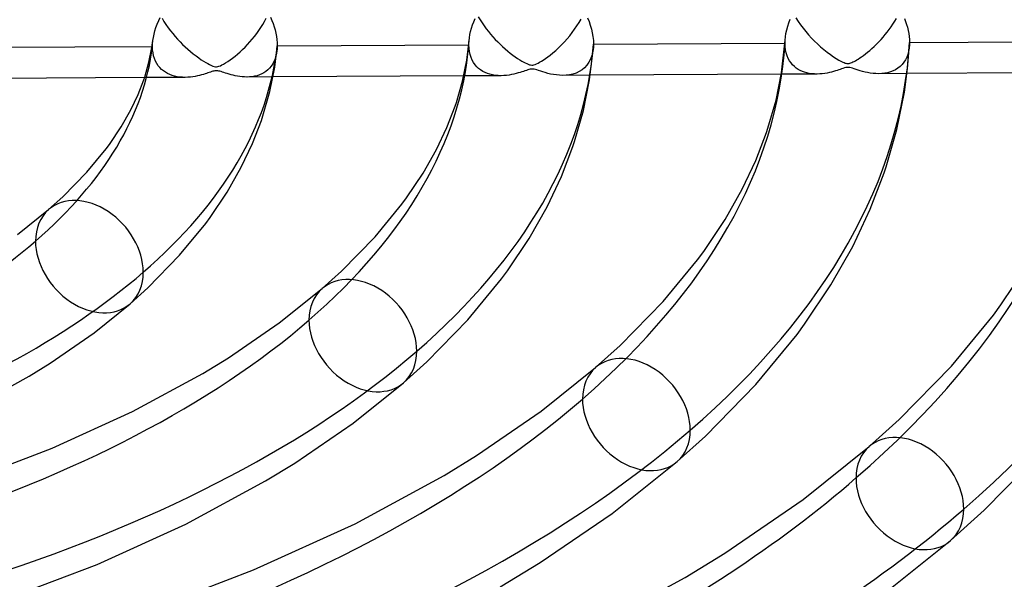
# Model space of a CAD drawing. Header units: millimetres. Extents: x -852 to 852, y -906 to 935.
# Tile 55 of 74: x 60 to 139, y 584 to 629. Entities that reach past the tile are written whole.
import ezdxf

# ---------------------------------------------------------------- set-up
doc = ezdxf.new("R2010")
doc.units = ezdxf.units.MM
doc.layers.add('HIDDEN', color=7, linetype='Continuous')
doc.layers.add('THICK', color=7, linetype='Continuous')

msp = doc.modelspace()

# ---------------------------------------------------------------- linework, layer by layer
at = {"layer": 'HIDDEN'}
for p, q in [((96.986, 629.392), (97.133, 629.148)), ((122.455, 629.313), (122.637, 629.029)), ((71.62, 629.278), (71.775, 629.023)), ((71.775, 629.023), (71.94, 628.772)), ((71.94, 628.772), (72.113, 628.527)), ((72.113, 628.527), (72.292, 628.287)), ((79.387, 628.296), (79.55, 628.539)), ((79.55, 628.539), (79.703, 628.785)), ((79.703, 628.785), (79.846, 629.032)), ((79.846, 629.032), (79.981, 629.282)), ((97.133, 629.148), (97.289, 628.909)), ((97.289, 628.909), (97.451, 628.674)), ((97.451, 628.674), (97.62, 628.445)), ((104.706, 628.395), (104.888, 628.662)), ((104.888, 628.662), (105.059, 628.934)), ((105.059, 628.934), (105.221, 629.212)), ((122.637, 629.029), (122.83, 628.749)), ((122.83, 628.749), (123.034, 628.476)), ((129.938, 628.385), (130.091, 628.598)), ((130.091, 628.598), (130.238, 628.816)), ((130.238, 628.816), (130.378, 629.037)), ((130.378, 629.037), (130.512, 629.262)), ((72.292, 628.287), (72.478, 628.054)), ((72.478, 628.054), (72.669, 627.827)), ((72.669, 627.827), (72.866, 627.607)), ((78.857, 627.597), (79.039, 627.823)), ((79.039, 627.823), (79.217, 628.057)), ((79.217, 628.057), (79.387, 628.296)), ((97.62, 628.445), (97.794, 628.221)), ((97.794, 628.221), (97.974, 628.004)), ((97.974, 628.004), (98.158, 627.793)), ((98.158, 627.793), (98.347, 627.588)), ((104.106, 627.626), (104.315, 627.877)), ((104.315, 627.877), (104.515, 628.133)), ((104.515, 628.133), (104.706, 628.395)), ((123.034, 628.476), (123.247, 628.21)), ((123.247, 628.21), (123.469, 627.951)), ((123.469, 627.951), (123.699, 627.699)), ((129.279, 627.58), (129.451, 627.774)), ((129.451, 627.774), (129.618, 627.973)), ((129.618, 627.973), (129.781, 628.176)), ((129.781, 628.176), (129.938, 628.385)), ((70.823, 627.03), (70.857, 627.03)), ((70.857, 627.03), (70.858, 627.105)), ((70.868, 626.763), (70.857, 627.03)), ((70.858, 627.105), (70.86, 627.18)), ((70.86, 627.18), (70.864, 627.256)), ((70.864, 627.256), (70.87, 627.333)), ((70.87, 627.333), (70.877, 627.41)), ((70.877, 627.41), (70.885, 627.488)), ((72.866, 627.607), (73.067, 627.394)), ((73.067, 627.394), (73.272, 627.188)), ((73.272, 627.188), (73.481, 626.988)), ((73.481, 626.988), (73.694, 626.795)), ((78.087, 626.773), (78.285, 626.967)), ((78.285, 626.967), (78.479, 627.169)), ((78.479, 627.169), (78.67, 627.379)), ((78.67, 627.379), (78.857, 627.597)), ((96.212, 627.162), (96.227, 627.163)), ((96.227, 627.163), (96.228, 627.215)), ((96.239, 626.883), (96.227, 627.163)), ((96.228, 627.215), (96.229, 627.267)), ((96.229, 627.267), (96.231, 627.319)), ((96.231, 627.319), (96.233, 627.372)), ((96.233, 627.372), (96.237, 627.425)), ((96.237, 627.425), (96.241, 627.479)), ((98.347, 627.588), (98.539, 627.389)), ((98.539, 627.389), (98.735, 627.196)), ((98.735, 627.196), (98.935, 627.01)), ((98.935, 627.01), (99.137, 626.83)), ((103.196, 626.701), (103.428, 626.915)), ((103.428, 626.915), (103.662, 627.144)), ((103.662, 627.144), (103.888, 627.382)), ((103.888, 627.382), (104.106, 627.626)), ((106.209, 626.945), (106.167, 626.61)), ((121.578, 627.333), (121.579, 627.371)), ((121.578, 627.295), (121.578, 627.333)), ((121.59, 627.011), (121.578, 627.295)), ((121.579, 627.371), (121.58, 627.41)), ((121.58, 627.41), (121.581, 627.449)), ((121.581, 627.449), (121.583, 627.487)), ((121.583, 627.487), (121.585, 627.527)), ((121.623, 626.745), (121.59, 627.011)), ((123.699, 627.699), (123.937, 627.455)), ((123.937, 627.455), (124.182, 627.219)), ((124.182, 627.219), (124.434, 626.991)), ((124.434, 626.991), (124.692, 626.771)), ((128.553, 626.86), (128.739, 627.031)), ((128.739, 627.031), (128.923, 627.209)), ((128.923, 627.209), (129.103, 627.392)), ((129.103, 627.392), (129.279, 627.58)), ((131.56, 627.145), (131.535, 626.881)), ((70.899, 626.51), (70.868, 626.763)), ((70.949, 626.273), (70.899, 626.51)), ((71.018, 626.05), (70.949, 626.273)), ((73.694, 626.795), (73.91, 626.609)), ((73.91, 626.609), (74.129, 626.43)), ((74.129, 626.43), (74.35, 626.26)), ((74.35, 626.26), (74.566, 626.102)), ((77.274, 626.082), (77.48, 626.242)), ((77.48, 626.242), (77.684, 626.41)), ((77.684, 626.41), (77.887, 626.587)), ((77.887, 626.587), (78.087, 626.773)), ((80.753, 626.231), (80.684, 626.011)), ((80.805, 626.465), (80.753, 626.231)), ((80.84, 626.71), (80.805, 626.465)), ((96.272, 626.62), (96.239, 626.883)), ((96.326, 626.373), (96.272, 626.62)), ((96.4, 626.142), (96.326, 626.373)), ((96.492, 625.928), (96.4, 626.142)), ((99.137, 626.83), (99.343, 626.657)), ((99.343, 626.657), (99.55, 626.491)), ((99.55, 626.491), (99.755, 626.335)), ((99.755, 626.335), (99.951, 626.193)), ((99.951, 626.193), (100.137, 626.066)), ((102.368, 626.046), (102.556, 626.181)), ((102.556, 626.181), (102.758, 626.335)), ((102.758, 626.335), (102.972, 626.508)), ((102.972, 626.508), (103.196, 626.701)), ((106.093, 626.297), (105.987, 626.009)), ((106.167, 626.61), (106.093, 626.297)), ((121.677, 626.498), (121.623, 626.745)), ((121.75, 626.271), (121.677, 626.498)), ((121.84, 626.062), (121.75, 626.271)), ((124.692, 626.771), (124.955, 626.562)), ((124.955, 626.562), (125.215, 626.369)), ((125.215, 626.369), (125.46, 626.2)), ((125.46, 626.2), (125.685, 626.055)), ((127.575, 626.099), (127.716, 626.195)), ((127.716, 626.195), (127.867, 626.303)), ((127.867, 626.303), (128.027, 626.423)), ((128.027, 626.423), (128.195, 626.555)), ((128.195, 626.555), (128.37, 626.701)), ((128.37, 626.701), (128.553, 626.86)), ((131.338, 626.158), (131.233, 625.946)), ((131.424, 626.386), (131.338, 626.158)), ((131.49, 626.628), (131.424, 626.386)), ((131.535, 626.881), (131.49, 626.628)), ((71.104, 625.843), (71.018, 626.05)), ((71.205, 625.654), (71.104, 625.843)), ((71.321, 625.481), (71.205, 625.654)), ((71.448, 625.325), (71.321, 625.481)), ((74.566, 626.102), (74.768, 625.962)), ((74.768, 625.962), (74.956, 625.84)), ((74.956, 625.84), (75.129, 625.733)), ((75.129, 625.733), (75.288, 625.642)), ((75.288, 625.642), (75.438, 625.562)), ((75.438, 625.562), (75.576, 625.496)), ((75.576, 625.496), (75.7, 625.446)), ((75.7, 625.446), (75.807, 625.413)), ((75.807, 625.413), (75.901, 625.396)), ((75.901, 625.396), (75.991, 625.394)), ((75.991, 625.394), (76.085, 625.406)), ((76.085, 625.406), (76.19, 625.435)), ((76.19, 625.435), (76.305, 625.479)), ((76.305, 625.479), (76.426, 625.537)), ((76.426, 625.537), (76.562, 625.609)), ((76.562, 625.609), (76.716, 625.7)), ((76.716, 625.7), (76.887, 625.809)), ((76.887, 625.809), (77.074, 625.936)), ((77.074, 625.936), (77.274, 626.082)), ((80.38, 625.441), (80.251, 625.284)), ((80.496, 625.615), (80.38, 625.441)), ((80.597, 625.805), (80.496, 625.615)), ((80.684, 626.011), (80.597, 625.805)), ((96.601, 625.733), (96.492, 625.928)), ((96.725, 625.557), (96.601, 625.733)), ((96.862, 625.399), (96.725, 625.557)), ((97.01, 625.258), (96.862, 625.399)), ((100.137, 626.066), (100.312, 625.953)), ((100.312, 625.953), (100.474, 625.854)), ((100.474, 625.854), (100.622, 625.769)), ((100.622, 625.769), (100.754, 625.699)), ((100.754, 625.699), (100.871, 625.642)), ((100.871, 625.642), (100.978, 625.596)), ((100.978, 625.596), (101.081, 625.56)), ((101.081, 625.56), (101.179, 625.536)), ((101.179, 625.536), (101.269, 625.526)), ((101.269, 625.526), (101.355, 625.53)), ((101.355, 625.53), (101.444, 625.546)), ((101.444, 625.546), (101.545, 625.578)), ((101.545, 625.578), (101.658, 625.625)), ((101.658, 625.625), (101.778, 625.684)), ((101.778, 625.684), (101.903, 625.751)), ((101.903, 625.751), (102.04, 625.832)), ((102.04, 625.832), (102.195, 625.93)), ((102.195, 625.93), (102.368, 626.046)), ((105.691, 625.519), (105.506, 625.319)), ((105.852, 625.749), (105.691, 625.519)), ((105.987, 626.009), (105.852, 625.749)), ((121.945, 625.872), (121.84, 626.062)), ((122.063, 625.7), (121.945, 625.872)), ((122.191, 625.547), (122.063, 625.7)), ((122.33, 625.411), (122.191, 625.547)), ((122.478, 625.291), (122.33, 625.411)), ((125.685, 626.055), (125.887, 625.935)), ((125.887, 625.935), (126.062, 625.84)), ((126.062, 625.84), (126.204, 625.771)), ((126.204, 625.771), (126.314, 625.724)), ((126.314, 625.724), (126.398, 625.694)), ((126.398, 625.694), (126.466, 625.676)), ((126.534, 625.337), (126.445, 625.321)), ((126.466, 625.676), (126.529, 625.664)), ((126.529, 625.664), (126.59, 625.659)), ((126.616, 625.342), (126.534, 625.337)), ((126.59, 625.659), (126.65, 625.659)), ((126.699, 625.339), (126.616, 625.342)), ((126.65, 625.659), (126.712, 625.667)), ((126.785, 625.326), (126.699, 625.339)), ((126.712, 625.667), (126.779, 625.682)), ((126.779, 625.682), (126.855, 625.706)), ((126.855, 625.706), (126.939, 625.739)), ((126.939, 625.739), (127.028, 625.779)), ((127.028, 625.779), (127.122, 625.826)), ((127.122, 625.826), (127.219, 625.879)), ((127.219, 625.879), (127.326, 625.941)), ((127.326, 625.941), (127.445, 626.015)), ((127.445, 626.015), (127.575, 626.099)), ((130.809, 625.418), (130.635, 625.279)), ((130.967, 625.575), (130.809, 625.418)), ((131.109, 625.752), (130.967, 625.575)), ((131.233, 625.946), (131.109, 625.752)), ((71.587, 625.185), (71.448, 625.325)), ((71.735, 625.06), (71.587, 625.185)), ((71.894, 624.95), (71.735, 625.06)), ((72.063, 624.853), (71.894, 624.95)), ((72.242, 624.769), (72.063, 624.853)), ((72.431, 624.698), (72.242, 624.769)), ((72.628, 624.64), (72.431, 624.698)), ((72.833, 624.596), (72.628, 624.64)), ((73.047, 624.565), (72.833, 624.596)), ((73.268, 624.548), (73.047, 624.565)), ((73.49, 624.544), (73.268, 624.548)), ((73.696, 624.551), (73.49, 624.544)), ((73.897, 624.567), (73.696, 624.551)), ((74.092, 624.591), (73.897, 624.567)), ((74.279, 624.622), (74.092, 624.591)), ((74.459, 624.658), (74.279, 624.622)), ((74.629, 624.698), (74.459, 624.658)), ((74.789, 624.739), (74.629, 624.698)), ((74.938, 624.782), (74.789, 624.739)), ((75.075, 624.824), (74.938, 624.782)), ((75.198, 624.864), (75.075, 624.824)), ((75.308, 624.901), (75.198, 624.864)), ((75.413, 624.937), (75.308, 624.901)), ((75.514, 624.972), (75.413, 624.937)), ((75.611, 625.004), (75.514, 624.972)), ((75.701, 625.031), (75.611, 625.004)), ((75.782, 625.052), (75.701, 625.031)), ((75.853, 625.067), (75.782, 625.052)), ((75.919, 625.075), (75.853, 625.067)), ((75.981, 625.077), (75.919, 625.075)), ((76.044, 625.074), (75.981, 625.077)), ((76.109, 625.066), (76.044, 625.074)), ((76.18, 625.051), (76.109, 625.066)), ((76.262, 625.03), (76.18, 625.051)), ((76.357, 625.002), (76.262, 625.03)), ((76.466, 624.967), (76.357, 625.002)), ((76.586, 624.927), (76.466, 624.967)), ((76.715, 624.884), (76.586, 624.927)), ((76.854, 624.84), (76.715, 624.884)), ((77.001, 624.796), (76.854, 624.84)), ((77.157, 624.752), (77.001, 624.796)), ((77.321, 624.711), (77.157, 624.752)), ((77.493, 624.672), (77.321, 624.711)), ((77.671, 624.638), (77.493, 624.672)), ((77.855, 624.609), (77.671, 624.638)), ((78.044, 624.587), (77.855, 624.609)), ((78.236, 624.574), (78.044, 624.587)), ((78.43, 624.569), (78.236, 624.574)), ((78.636, 624.576), (78.43, 624.569)), ((80.523, 624.58), (78.437, 624.569)), ((78.843, 624.596), (78.636, 624.576)), ((79.046, 624.629), (78.843, 624.596)), ((79.244, 624.677), (79.046, 624.629)), ((79.434, 624.739), (79.244, 624.677)), ((79.617, 624.816), (79.434, 624.739)), ((79.791, 624.909), (79.617, 624.816)), ((79.955, 625.018), (79.791, 624.909)), ((80.109, 625.143), (79.955, 625.018)), ((80.251, 625.284), (80.109, 625.143)), ((98.809, 624.676), (95.812, 624.66)), ((97.17, 625.134), (97.01, 625.258)), ((97.34, 625.026), (97.17, 625.134)), ((97.521, 624.932), (97.34, 625.026)), ((97.712, 624.853), (97.521, 624.932)), ((97.914, 624.788), (97.712, 624.853)), ((98.125, 624.738), (97.914, 624.788)), ((98.346, 624.703), (98.125, 624.738)), ((98.574, 624.682), (98.346, 624.703)), ((98.809, 624.676), (98.574, 624.682)), ((99.031, 624.683), (98.809, 624.676)), ((99.246, 624.702), (99.031, 624.683)), ((99.454, 624.729), (99.246, 624.702)), ((99.654, 624.763), (99.454, 624.729)), ((99.845, 624.804), (99.654, 624.763)), ((100.024, 624.848), (99.845, 624.804)), ((100.192, 624.894), (100.024, 624.848)), ((100.346, 624.94), (100.192, 624.894)), ((100.486, 624.985), (100.346, 624.94)), ((100.61, 625.026), (100.486, 624.985)), ((100.723, 625.065), (100.61, 625.026)), ((100.836, 625.104), (100.723, 625.065)), ((100.945, 625.14), (100.836, 625.104)), ((101.046, 625.17), (100.945, 625.14)), ((101.136, 625.192), (101.046, 625.17)), ((101.217, 625.205), (101.136, 625.192)), ((101.294, 625.21), (101.217, 625.205)), ((101.375, 625.206), (101.294, 625.21)), ((101.461, 625.193), (101.375, 625.206)), ((101.56, 625.17), (101.461, 625.193)), ((101.68, 625.135), (101.56, 625.17)), ((101.824, 625.088), (101.68, 625.135)), ((101.986, 625.035), (101.824, 625.088)), ((102.164, 624.978), (101.986, 625.035)), ((102.357, 624.92), (102.164, 624.978)), ((102.564, 624.864), (102.357, 624.92)), ((102.784, 624.812), (102.564, 624.864)), ((103.016, 624.768), (102.784, 624.812)), ((103.256, 624.733), (103.016, 624.768)), ((103.503, 624.71), (103.256, 624.733)), ((103.754, 624.702), (103.503, 624.71)), ((104.031, 624.713), (103.754, 624.702)), ((105.963, 624.714), (103.77, 624.702)), ((104.308, 624.747), (104.031, 624.713)), ((104.576, 624.807), (104.308, 624.747)), ((104.833, 624.893), (104.576, 624.807)), ((105.074, 625.007), (104.833, 624.893)), ((105.3, 625.148), (105.074, 625.007)), ((105.506, 625.319), (105.3, 625.148)), ((124.139, 624.809), (121.278, 624.794)), ((122.633, 625.187), (122.478, 625.291)), ((122.796, 625.095), (122.633, 625.187)), ((122.968, 625.017), (122.796, 625.095)), ((123.148, 624.952), (122.968, 625.017)), ((123.335, 624.898), (123.148, 624.952)), ((123.529, 624.858), (123.335, 624.898)), ((123.73, 624.829), (123.529, 624.858)), ((123.936, 624.813), (123.73, 624.829)), ((124.147, 624.809), (123.936, 624.813)), ((124.358, 624.816), (124.147, 624.809)), ((124.563, 624.833), (124.358, 624.816)), ((124.761, 624.858), (124.563, 624.833)), ((124.952, 624.891), (124.761, 624.858)), ((125.135, 624.928), (124.952, 624.891)), ((125.307, 624.969), (125.135, 624.928)), ((125.47, 625.013), (125.307, 624.969)), ((125.62, 625.057), (125.47, 625.013)), ((125.758, 625.1), (125.62, 625.057)), ((125.883, 625.142), (125.758, 625.1)), ((125.993, 625.179), (125.883, 625.142)), ((126.106, 625.218), (125.993, 625.179)), ((126.225, 625.258), (126.106, 625.218)), ((126.342, 625.295), (126.225, 625.258)), ((126.445, 625.321), (126.342, 625.295)), ((126.881, 625.303), (126.785, 625.326)), ((126.995, 625.27), (126.881, 625.303)), ((127.13, 625.227), (126.995, 625.27)), ((127.28, 625.177), (127.13, 625.227)), ((127.443, 625.124), (127.28, 625.177)), ((127.616, 625.071), (127.443, 625.124)), ((127.801, 625.019), (127.616, 625.071)), ((127.997, 624.97), (127.801, 625.019)), ((128.203, 624.926), (127.997, 624.97)), ((128.417, 624.888), (128.203, 624.926)), ((128.638, 624.859), (128.417, 624.888)), ((128.865, 624.841), (128.638, 624.859)), ((129.095, 624.835), (128.865, 624.841)), ((129.334, 624.844), (129.095, 624.835)), ((131.361, 624.847), (129.1, 624.835)), ((129.574, 624.87), (129.334, 624.844)), ((129.808, 624.914), (129.574, 624.87)), ((130.032, 624.977), (129.808, 624.914)), ((130.246, 625.058), (130.032, 624.977)), ((130.447, 625.159), (130.246, 625.058)), ((130.635, 625.279), (130.447, 625.159)), ((73.474, 624.543), (70.219, 624.526))]:
    msp.add_line(p, q, dxfattribs=at)
for centre, major_axis, ratio, start_param, end_param in [((0, 629.167), (-506.5, 0), 0.5, 0, 2.617994), ((0, 629.159), (-70.985, 0), 0.5, 2.617994, 3.081569), ((0, 629.159), (-96.31, 0), 0.5, 2.617994, 3.100126), ((0, 629.159), (-121.635, 0), 0.5, 2.617994, 3.110946), ((0, 629.159), (-146.96, 0), 0.5, 2.617994, 3.118035), ((65.796, 610.165), (-3.267, 3.772), 0.75, 0.000079, 0.713724), ((0, 629.159), (-70.985, 0), 0.5, 2.154419, 2.617994), ((65.796, 610.165), (-3.267, 3.772), 0.75, 0.713724, 3.141672), ((87.728, 603.834), (-3.267, 3.772), 0.75, 0.000079, 0.713724), ((0, 629.159), (-96.31, 0), 0.5, 2.135862, 2.617994), ((87.728, 603.834), (-3.267, 3.772), 0.75, 0.713724, 3.141672), ((109.66, 597.503), (-3.267, 3.772), 0.75, 0.000079, 0.713724), ((0, 629.159), (-121.635, 0), 0.5, 2.125041, 2.617994), ((109.66, 597.503), (-3.267, 3.772), 0.75, 0.713724, 3.141672), ((131.593, 591.171), (-3.267, 3.772), 0.75, 0.000079, 0.713724), ((0, 629.159), (-146.96, 0), 0.5, 2.117953, 2.617994), ((131.593, 591.171), (-3.267, 3.772), 0.75, 0.713724, 3.141672), ((0, 629.159), (-172.285, 0), 0.5, 2.112949, 2.617994)]:
    msp.add_ellipse(centre, major_axis=major_axis, ratio=ratio, start_param=start_param, end_param=end_param, dxfattribs=at)
at = {"layer": 'THICK'}
for p, q in [((71.352, 629.091), (71.476, 629.356)), ((80.319, 629.361), (80.424, 629.11)), ((105.744, 629.328), (105.862, 629.029)), ((71.052, 628.282), (71.138, 628.552)), ((71.138, 628.552), (71.238, 628.822)), ((71.238, 628.822), (71.352, 629.091)), ((80.424, 629.11), (80.521, 628.857)), ((80.521, 628.857), (80.607, 628.601)), ((80.607, 628.601), (80.681, 628.344)), ((96.44, 628.49), (96.525, 628.749)), ((96.525, 628.749), (96.622, 629.007)), ((96.622, 629.007), (96.731, 629.263)), ((105.862, 629.029), (105.966, 628.725)), ((105.966, 628.725), (106.054, 628.419)), ((121.714, 628.348), (121.793, 628.637)), ((121.793, 628.637), (121.889, 628.929)), ((121.889, 628.929), (122.002, 629.222)), ((131.166, 629.264), (131.253, 629.031)), ((131.253, 629.031), (131.33, 628.795)), ((131.33, 628.795), (131.398, 628.556)), ((131.398, 628.556), (131.456, 628.312)), ((70.885, 627.488), (70.925, 627.749)), ((70.925, 627.749), (70.98, 628.014)), ((70.98, 628.014), (71.052, 628.282)), ((80.681, 628.344), (80.744, 628.085)), ((80.744, 628.085), (80.793, 627.828)), ((80.793, 627.828), (80.829, 627.574)), ((96.241, 627.479), (96.268, 627.725)), ((96.268, 627.725), (96.311, 627.976)), ((96.311, 627.976), (96.369, 628.232)), ((96.369, 628.232), (96.44, 628.49)), ((106.054, 628.419), (106.125, 628.112)), ((106.125, 628.112), (106.177, 627.807)), ((106.177, 627.807), (106.208, 627.507)), ((121.585, 627.527), (121.61, 627.792)), ((121.61, 627.792), (121.653, 628.066)), ((121.653, 628.066), (121.714, 628.348)), ((131.456, 628.312), (131.503, 628.066)), ((131.503, 628.066), (131.538, 627.822)), ((131.538, 627.822), (131.558, 627.582)), ((55.464, 626.949), (70.823, 627.03)), ((70.575, 625.768), (70.807, 626.929)), ((70.807, 626.929), (70.885, 627.487)), ((80.829, 627.574), (80.851, 627.325)), ((80.851, 627.325), (80.858, 627.082)), ((80.856, 626.956), (80.854, 626.893)), ((80.858, 627.019), (80.856, 626.956)), ((80.858, 627.082), (96.212, 627.162)), ((80.858, 627.082), (80.858, 627.019)), ((96.053, 625.924), (96.24, 627.477)), ((105.908, 624.355), (106.209, 626.947)), ((106.208, 627.507), (106.219, 627.215)), ((106.212, 626.989), (106.209, 626.945)), ((106.215, 627.034), (106.212, 626.989)), ((106.216, 627.079), (106.215, 627.034)), ((106.218, 627.124), (106.216, 627.079)), ((106.219, 627.169), (106.218, 627.124)), ((106.219, 627.215), (121.578, 627.295)), ((106.219, 627.215), (106.219, 627.169)), ((121.298, 624.919), (121.585, 627.527)), ((131.406, 625.251), (131.56, 627.145)), ((131.558, 627.582), (131.565, 627.348)), ((131.561, 627.179), (131.56, 627.145)), ((131.563, 627.212), (131.561, 627.179)), ((131.564, 627.246), (131.563, 627.212)), ((131.565, 627.28), (131.564, 627.246)), ((131.565, 627.348), (146.919, 627.428)), ((131.565, 627.348), (131.565, 627.314)), ((131.565, 627.314), (131.565, 627.28)), ((80.663, 625.36), (80.84, 626.711)), ((80.846, 626.771), (80.84, 626.71)), ((80.85, 626.832), (80.846, 626.771)), ((80.854, 626.893), (80.85, 626.832)), ((70.232, 624.566), (70.575, 625.768)), ((80.274, 623.42), (80.663, 625.36)), ((95.716, 624.246), (96.053, 625.924)), ((70.157, 624.343), (70.232, 624.566)), ((95.812, 624.66), (80.523, 624.58)), ((121.278, 624.794), (105.963, 624.714)), ((120.858, 622.725), (121.298, 624.919)), ((131.154, 623.35), (131.406, 625.251)), ((146.688, 624.927), (131.361, 624.847)), ((70.219, 624.526), (55.002, 624.447)), ((69.701, 623.164), (70.157, 624.343)), ((95.223, 622.517), (95.716, 624.246)), ((105.416, 621.898), (105.908, 624.355)), ((69.116, 621.928), (69.701, 623.164)), ((79.715, 621.456), (80.274, 623.42)), ((130.557, 620.376), (131.154, 623.35)), ((94.47, 620.525), (95.125, 622.225)), ((95.125, 622.225), (95.223, 622.517)), ((120.214, 620.468), (120.858, 622.725)), ((68.357, 620.588), (69.116, 621.928)), ((79.594, 621.097), (79.715, 621.456)), ((104.706, 619.407), (105.416, 621.898)), ((78.874, 619.232), (79.594, 621.097)), ((67.404, 619.166), (68.357, 620.588)), ((93.632, 618.752), (94.47, 620.525)), ((119.24, 617.887), (120.094, 620.11)), ((120.094, 620.11), (120.214, 620.468)), ((129.698, 617.358), (130.557, 620.376)), ((67.146, 618.815), (67.404, 619.166)), ((77.978, 617.336), (78.874, 619.232)), ((104.567, 618.991), (104.706, 619.407)), ((65.605, 616.942), (67.146, 618.815)), ((92.562, 616.865), (93.632, 618.752)), ((103.646, 616.599), (104.567, 618.991)), ((118.148, 615.576), (119.24, 617.887)), ((63.654, 614.951), (65.605, 616.942)), ((76.851, 615.35), (77.978, 617.336)), ((91.23, 614.874), (92.562, 616.865)), ((128.417, 613.964), (129.538, 616.883)), ((129.538, 616.883), (129.698, 617.358)), ((102.493, 614.161), (103.646, 616.599)), ((75.491, 613.317), (76.851, 615.35)), ((116.768, 613.143), (118.148, 615.576)), ((62.529, 613.937), (63.654, 614.951)), ((88.711, 611.759), (90.859, 614.37)), ((90.859, 614.37), (91.23, 614.874)), ((60.026, 611.933), (62.529, 613.937)), ((101.058, 611.629), (102.493, 614.161)), ((127.009, 610.985), (128.417, 613.964)), ((73.033, 610.277), (75.131, 612.828)), ((75.131, 612.828), (75.491, 613.317)), ((115.057, 610.584), (116.768, 613.143)), ((86.011, 609.003), (88.711, 611.759)), ((99.321, 609.03), (101.058, 611.629)), ((114.572, 609.924), (115.057, 610.584)), ((125.265, 607.908), (127.009, 610.985)), ((70.488, 607.678), (73.033, 610.277)), ((111.817, 606.576), (114.572, 609.924)), ((84.461, 607.606), (86.011, 609.003)), ((98.843, 608.382), (99.321, 609.03)), ((138.885, 606.293), (140.971, 609.414)), ((96.139, 605.094), (98.843, 608.382)), ((69.063, 606.393), (70.488, 607.678)), ((81.025, 604.856), (84.461, 607.606)), ((123.149, 604.742), (125.265, 607.908)), ((66.172, 604.067), (69.063, 606.393)), ((108.368, 603.054), (111.817, 606.576)), ((138.285, 605.478), (138.885, 606.293)), ((76.942, 602.055), (81.025, 604.856)), ((92.845, 601.73), (96.139, 605.094)), ((134.924, 601.393), (138.285, 605.478)), ((62.661, 601.636), (66.172, 604.067)), ((122.556, 603.936), (123.149, 604.742)), ((119.245, 599.911), (122.556, 603.936)), ((106.394, 601.274), (108.368, 603.054)), ((74.896, 600.799), (76.942, 602.055)), ((90.995, 600.062), (92.845, 601.73)), ((60.972, 600.584), (62.661, 601.636)), ((102.024, 597.778), (106.394, 601.274)), ((130.725, 597.106), (134.924, 601.393)), ((57.215, 598.488), (60.972, 600.584)), ((69.261, 597.738), (74.896, 600.799)), ((86.94, 596.817), (90.995, 600.062)), ((115.202, 595.782), (119.245, 599.911)), ((62.819, 594.808), (69.261, 597.738)), ((96.847, 594.226), (102.024, 597.778)), ((128.326, 594.943), (130.725, 597.106)), ((82.263, 593.612), (86.94, 596.817)), ((112.927, 593.731), (115.202, 595.782)), ((56.602, 592.43), (62.819, 594.808)), ((123.024, 590.7), (128.326, 594.943)), ((137.559, 589.834), (142.352, 594.728)), ((94.24, 592.626), (96.847, 594.226)), ((79.931, 592.182), (82.263, 593.612)), ((107.717, 589.576), (112.927, 593.731)), ((73.52, 588.711), (79.931, 592.182)), ((87.106, 588.753), (94.24, 592.626)), ((116.752, 586.398), (123.024, 590.7)), ((134.86, 587.399), (137.559, 589.834)), ((101.936, 585.637), (107.717, 589.576)), ((66.411, 585.493), (73.52, 588.711)), ((78.963, 585.052), (87.106, 588.753)), ((128.505, 582.344), (134.86, 587.399)), ((113.583, 584.453), (116.752, 586.398)), ((59.641, 582.92), (66.411, 585.493)), ((98.744, 583.702), (101.936, 585.637)), ((71.166, 582.071), (78.963, 585.052)), ((104.95, 579.768), (113.583, 584.453))]:
    msp.add_line(p, q, dxfattribs=at)
for centre, major_axis, ratio, start_param, end_param in [((0, 633.498), (556.5, 0), 0.5, -3.141592, -0.523599), ((0, 633.498), (-501.5, 0), 0.5, 0, 2.617994), ((0, 629.167), (-556.5, 0), 0.5, 0, 2.617994), ((0, 629.159), (80.965, 0), 0.5, -0.523599, -0.051322), ((0, 629.159), (106.29, 0), 0.5, -0.523599, -0.036587), ((0, 629.159), (131.615, 0), 0.5, -0.523599, -0.027527), ((0, 629.159), (156.94, 0), 0.5, -0.523599, -0.021393), ((65.796, 610.165), (-3.267, 3.772), 0.75, -2.427868, 0.000079), ((0, 629.159), (80.965, 0), 0.5, -0.97652, -0.523599), ((65.796, 610.165), (-3.267, 3.772), 0.75, -3.141514, -2.427868), ((87.728, 603.834), (-3.267, 3.772), 0.75, -2.427868, 0.000079), ((0, 629.159), (106.29, 0), 0.5, -0.995883, -0.523599), ((87.728, 603.834), (-3.267, 3.772), 0.75, -3.141514, -2.427868), ((109.66, 597.503), (-3.267, 3.772), 0.75, -2.427868, 0.000079), ((0, 629.159), (131.615, 0), 0.5, -1.007783, -0.523599), ((109.66, 597.503), (-3.267, 3.772), 0.75, -3.141514, -2.427868), ((131.593, 591.171), (-3.267, 3.772), 0.75, -2.427868, 0.000079), ((0, 629.159), (156.94, 0), 0.5, -1.015838, -0.523599), ((131.593, 591.171), (-3.267, 3.772), 0.75, -3.141514, -2.427868)]:
    msp.add_ellipse(centre, major_axis=major_axis, ratio=ratio, start_param=start_param, end_param=end_param, dxfattribs=at)

doc.saveas('drawing.dxf')
